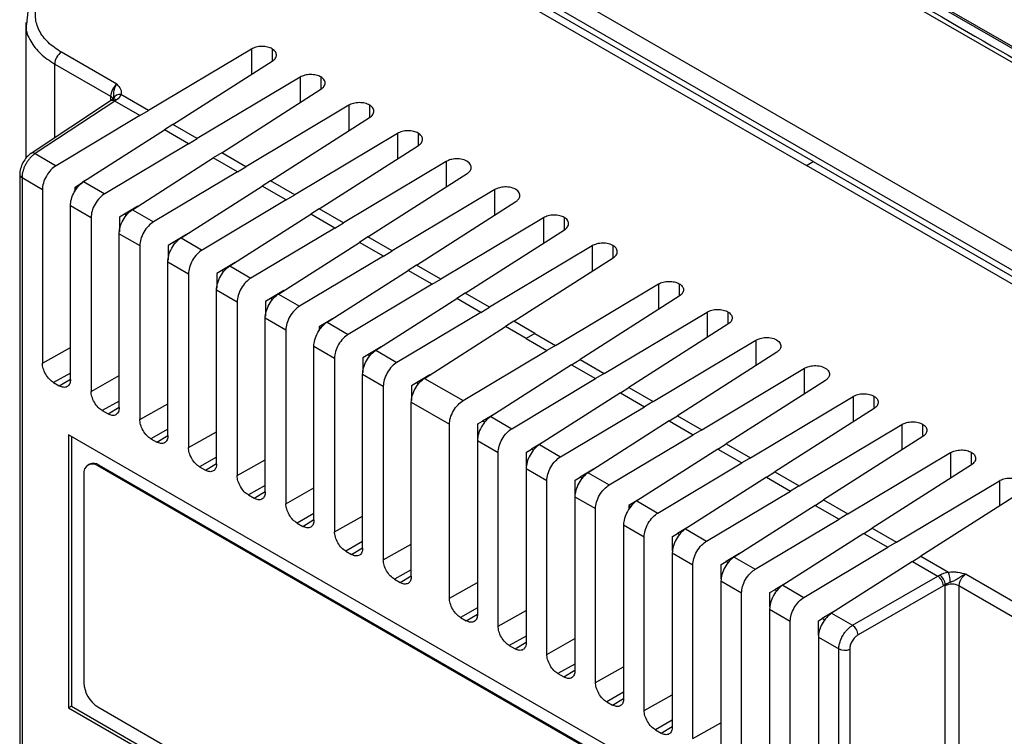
# Model space of a CAD drawing. Header units: millimetres. Extents: x 6 to 273, y 6 to 210.
# Tile 49 of 52: x 216 to 236, y 163 to 178. Entities that reach past the tile are written whole.
import ezdxf

# ---------------------------------------------------------------- set-up
doc = ezdxf.new("R2010")
doc.units = ezdxf.units.MM

msp = doc.modelspace()

# ---------------------------------------------------------------- linework, layer by layer
at = {"color": 7, "linetype": 'Continuous', "lineweight": 25}
for p, q in [((243.844, 172.44), (223.601, 184.126)), ((243.855, 172.475), (223.711, 184.103)), ((243.342, 172.445), (224.246, 183.469)), ((219.392, 181.762), (231.694, 174.66)), ((231.828, 174.742), (219.524, 181.845)), ((225.139, 179.122), (238.574, 171.366)), ((225.142, 178.732), (238.574, 170.978)), ((215.868, 177.796), (215.837, 177.535)), ((215.827, 177.567), (215.827, 174.807)), ((217.676, 176.315), (216.549, 176.966)), ((220.411, 177.028), (218.321, 175.78)), ((220.411, 177.028), (220.411, 176.512)), ((220.832, 177.034), (220.832, 176.781)), ((218.817, 175.494), (220.835, 176.783)), ((216.413, 176.724), (217.549, 176.068)), ((216.413, 175.227), (216.413, 176.724)), ((221.401, 176.457), (219.311, 175.209)), ((221.401, 176.457), (221.401, 175.941)), ((221.822, 176.463), (221.822, 176.209)), ((219.807, 174.922), (221.825, 176.212)), ((217.548, 175.977), (215.931, 174.908)), ((217.632, 175.971), (216.015, 174.903)), ((217.583, 176), (217.548, 175.977)), ((217.549, 176.068), (217.549, 175.977)), ((217.667, 175.995), (217.632, 175.971)), ((218.145, 175.675), (217.632, 175.971)), ((218.321, 175.78), (217.759, 176.104)), ((218.145, 175.675), (218.321, 175.78)), ((222.391, 175.885), (220.301, 174.637)), ((222.391, 175.885), (222.391, 175.369)), ((222.812, 175.891), (222.812, 175.638)), ((218.145, 175.675), (216.44, 174.657)), ((220.797, 174.351), (222.815, 175.64)), ((217.001, 174.334), (218.647, 175.385)), ((218.817, 175.494), (218.647, 175.385)), ((219.135, 175.104), (218.647, 175.385)), ((219.311, 175.209), (218.817, 175.494)), ((219.135, 175.104), (219.311, 175.209)), ((223.381, 175.314), (221.291, 174.066)), ((223.381, 175.314), (223.381, 174.798)), ((223.802, 175.32), (223.802, 175.066)), ((219.135, 175.104), (217.43, 174.086)), ((221.787, 173.779), (223.805, 175.069)), ((216.015, 174.903), (216.44, 174.657)), ((217.991, 173.762), (219.637, 174.814)), ((219.807, 174.922), (219.637, 174.814)), ((220.125, 174.532), (219.637, 174.814)), ((220.301, 174.637), (219.807, 174.922)), ((224.371, 174.742), (222.281, 173.494)), ((224.371, 174.742), (224.371, 174.226)), ((231.694, 174.66), (231.828, 174.742)), ((231.828, 174.742), (244.131, 167.639)), ((220.125, 174.532), (220.301, 174.637)), ((243.997, 167.558), (231.694, 174.66)), ((215.701, 174.481), (215.701, 162.394)), ((215.748, 174.415), (216.163, 174.176)), ((215.748, 174.415), (215.748, 162.422)), ((216.82, 174.217), (217.02, 174.349)), ((217.02, 174.349), (216.972, 174.321)), ((217.11, 174.403), (217.02, 174.349)), ((220.125, 174.532), (218.42, 173.514)), ((220.797, 174.351), (220.627, 174.242)), ((221.291, 174.066), (220.797, 174.351)), ((222.777, 173.208), (224.795, 174.497)), ((216.163, 174.176), (216.163, 170.641)), ((216.82, 174.217), (216.82, 174.13)), ((216.861, 174.194), (216.82, 174.217)), ((216.972, 174.321), (216.972, 174.318)), ((217.001, 174.334), (217.43, 174.086)), ((218.981, 173.191), (220.627, 174.242)), ((221.115, 173.961), (220.627, 174.242)), ((225.361, 174.171), (223.271, 172.923)), ((225.361, 173.655), (225.361, 174.171)), ((221.115, 173.961), (219.41, 172.943)), ((221.115, 173.961), (221.291, 174.066)), ((216.733, 170.312), (216.733, 173.847)), ((216.733, 173.847), (217.153, 173.604)), ((218.1, 173.832), (217.828, 173.669)), ((217.991, 173.762), (218.42, 173.514)), ((221.787, 173.779), (221.617, 173.671)), ((222.281, 173.494), (221.787, 173.779)), ((223.767, 172.636), (225.785, 173.926)), ((217.153, 173.604), (217.153, 170.069)), ((217.828, 173.669), (217.728, 173.61)), ((217.728, 173.61), (217.728, 173.31)), ((217.869, 173.646), (217.828, 173.669)), ((219.971, 172.619), (221.617, 173.671)), ((222.105, 173.389), (221.617, 173.671)), ((226.351, 173.599), (224.261, 172.351)), ((226.351, 173.599), (226.351, 173.083)), ((226.771, 173.605), (226.771, 173.352)), ((222.105, 173.389), (220.4, 172.371)), ((222.105, 173.389), (222.281, 173.494)), ((224.757, 172.065), (226.775, 173.354)), ((217.723, 169.74), (217.723, 173.275)), ((217.723, 173.275), (218.143, 173.033)), ((219.09, 173.26), (218.818, 173.098)), ((218.981, 173.191), (219.41, 172.943)), ((222.777, 173.208), (222.607, 173.099)), ((223.271, 172.923), (222.777, 173.208)), ((218.143, 173.033), (218.143, 169.498)), ((218.818, 173.098), (218.718, 173.038)), ((218.718, 173.038), (218.718, 172.738)), ((218.859, 173.074), (218.818, 173.098)), ((220.961, 172.048), (222.607, 173.099)), ((223.095, 172.818), (222.607, 173.099)), ((227.341, 173.028), (225.251, 171.78)), ((227.341, 173.028), (227.341, 172.512)), ((227.761, 173.034), (227.761, 172.78)), ((223.095, 172.818), (221.39, 171.8)), ((223.095, 172.818), (223.271, 172.923)), ((225.747, 171.493), (227.765, 172.783)), ((218.713, 169.169), (218.713, 172.704)), ((218.713, 172.704), (219.132, 172.461)), ((220.08, 172.689), (219.808, 172.526)), ((219.971, 172.619), (220.4, 172.371)), ((223.767, 172.636), (223.597, 172.528)), ((224.261, 172.351), (223.767, 172.636)), ((219.132, 172.461), (219.132, 168.926)), ((219.808, 172.526), (219.708, 172.467)), ((219.708, 172.467), (219.708, 172.167)), ((219.849, 172.503), (219.808, 172.526)), ((221.951, 171.476), (223.597, 172.528)), ((224.085, 172.246), (223.597, 172.528)), ((224.085, 172.246), (224.261, 172.351)), ((219.702, 168.597), (219.702, 172.132)), ((219.702, 172.132), (220.122, 171.89)), ((224.085, 172.246), (222.38, 171.228)), ((226.595, 171.003), (228.685, 172.252)), ((228.685, 172.252), (228.685, 171.736)), ((229.106, 172.258), (229.106, 172.027)), ((220.798, 171.955), (220.698, 171.895)), ((221.07, 172.117), (220.798, 171.955)), ((220.839, 171.931), (220.798, 171.955)), ((220.961, 172.048), (221.39, 171.8)), ((222.941, 170.905), (224.587, 171.956)), ((224.757, 172.065), (224.587, 171.956)), ((225.075, 171.675), (224.587, 171.956)), ((225.251, 171.78), (224.757, 172.065)), ((229.109, 172.007), (227.091, 170.717)), ((220.122, 171.89), (220.122, 168.355)), ((220.698, 171.895), (220.698, 171.595)), ((225.075, 171.675), (225.251, 171.78)), ((220.692, 168.026), (220.692, 171.561)), ((220.692, 171.561), (221.112, 171.318)), ((222.06, 171.546), (221.788, 171.384)), ((225.075, 171.675), (223.37, 170.657)), ((227.585, 170.432), (229.675, 171.68)), ((229.675, 171.68), (229.675, 171.164)), ((230.096, 171.686), (230.096, 171.455)), ((221.788, 171.384), (221.787, 171.306)), ((221.829, 171.36), (221.788, 171.384)), ((221.951, 171.476), (222.38, 171.228)), ((223.93, 170.333), (225.577, 171.385)), ((225.747, 171.493), (225.577, 171.385)), ((225.998, 171.142), (225.577, 171.385)), ((226.171, 171.248), (225.747, 171.493)), ((230.099, 171.435), (228.081, 170.146)), ((230.096, 171.44), (230.096, 171.433)), ((221.112, 171.318), (221.112, 167.783)), ((226.171, 171.248), (225.998, 171.142)), ((225.998, 171.142), (226.419, 170.899)), ((226.171, 171.248), (226.595, 171.003)), ((216.163, 170.641), (216.733, 170.961)), ((221.682, 167.454), (221.682, 170.989)), ((221.682, 170.989), (222.102, 170.747)), ((223.05, 170.974), (222.778, 170.812)), ((226.595, 171.003), (226.419, 170.899)), ((228.575, 169.861), (230.665, 171.109)), ((230.665, 171.109), (230.665, 170.593)), ((222.102, 170.747), (222.102, 167.212)), ((222.778, 170.812), (222.678, 170.752)), ((222.678, 170.752), (222.678, 170.452)), ((222.819, 170.788), (222.778, 170.812)), ((222.941, 170.905), (223.37, 170.657)), ((224.714, 169.881), (226.419, 170.899)), ((231.089, 170.864), (229.071, 169.574)), ((226.921, 170.609), (225.275, 169.557)), ((226.921, 170.609), (227.091, 170.717)), ((226.921, 170.609), (227.409, 170.327)), ((227.091, 170.717), (227.585, 170.432)), ((229.565, 169.289), (231.655, 170.537)), ((231.655, 170.021), (231.655, 170.537)), ((216.733, 170.442), (216.389, 170.249)), ((217.153, 170.069), (217.723, 170.39)), ((222.672, 166.883), (222.672, 170.418)), ((222.672, 170.418), (223.092, 170.175)), ((224.04, 170.403), (223.768, 170.241)), ((223.93, 170.333), (224.714, 169.881)), ((227.585, 170.432), (227.409, 170.327)), ((216.389, 170.249), (216.506, 170.181)), ((216.506, 170.181), (216.733, 170.317)), ((223.092, 170.175), (223.092, 166.64)), ((223.768, 170.241), (223.668, 170.181)), ((223.668, 170.181), (223.668, 169.881)), ((223.809, 170.217), (223.768, 170.241)), ((225.704, 169.309), (227.409, 170.327)), ((227.911, 170.037), (228.081, 170.146)), ((228.081, 170.146), (228.575, 169.861)), ((232.079, 170.292), (230.061, 169.003)), ((227.911, 170.037), (226.265, 168.986)), ((227.911, 170.037), (228.399, 169.756)), ((230.555, 168.718), (232.645, 169.966)), ((232.645, 169.966), (232.645, 169.45)), ((233.066, 169.972), (233.066, 169.741)), ((217.723, 169.871), (217.379, 169.677)), ((217.496, 169.609), (217.723, 169.746)), ((218.143, 169.498), (218.713, 169.818)), ((223.662, 166.311), (223.662, 169.846)), ((223.662, 169.846), (224.437, 169.399)), ((226.694, 168.738), (228.399, 169.756)), ((228.575, 169.861), (228.399, 169.756)), ((217.379, 169.677), (217.496, 169.609)), ((225.384, 169.627), (225.112, 169.464)), ((225.275, 169.557), (225.704, 169.309)), ((228.901, 169.466), (229.071, 169.574)), ((229.071, 169.574), (229.565, 169.289)), ((233.069, 169.721), (231.051, 168.431)), ((233.066, 169.725), (233.066, 169.718)), ((224.437, 165.864), (224.437, 169.399)), ((225.012, 169.405), (225.112, 169.464)), ((225.012, 169.114), (225.012, 169.405)), ((225.153, 169.441), (225.112, 169.464)), ((228.901, 169.466), (227.255, 168.414)), ((228.901, 169.466), (229.389, 169.184)), ((231.545, 168.146), (233.635, 169.394)), ((233.635, 169.394), (233.635, 168.878)), ((234.056, 169.4), (234.056, 169.169)), ((231.403, 160.697), (216.696, 169.188)), ((216.696, 169.188), (216.696, 163.635)), ((216.753, 169.155), (216.753, 163.668)), ((218.713, 169.299), (218.369, 169.106)), ((218.486, 169.038), (218.713, 169.174)), ((219.132, 168.926), (219.702, 169.247)), ((227.684, 168.166), (229.389, 169.184)), ((229.565, 169.289), (229.389, 169.184)), ((234.059, 169.149), (232.041, 167.86)), ((234.056, 169.154), (234.056, 169.147)), ((218.369, 169.106), (218.486, 169.038)), ((225.007, 169.07), (225.007, 165.535)), ((225.007, 169.07), (225.427, 168.828)), ((226.374, 169.055), (226.102, 168.893)), ((226.265, 168.986), (226.694, 168.738)), ((229.891, 168.894), (230.061, 169.003)), ((230.061, 169.003), (230.555, 168.718)), ((225.427, 165.293), (225.427, 168.828)), ((226.002, 168.833), (226.102, 168.893)), ((226.002, 168.542), (226.002, 168.833)), ((226.143, 168.87), (226.102, 168.893)), ((229.891, 168.894), (228.245, 167.843)), ((229.891, 168.894), (230.379, 168.613)), ((232.535, 167.575), (234.625, 168.823)), ((234.625, 168.823), (234.625, 168.307)), ((235.045, 168.829), (235.045, 168.598)), ((217.117, 168.588), (217.089, 168.572)), ((217.317, 168.568), (217.289, 168.552)), ((230.866, 160.714), (217.289, 168.552)), ((217.317, 168.568), (230.894, 160.731)), ((219.702, 168.728), (219.359, 168.534)), ((219.359, 168.534), (219.476, 168.466)), ((219.476, 168.466), (219.702, 168.603)), ((220.122, 168.355), (220.692, 168.675)), ((228.674, 167.595), (230.379, 168.613)), ((230.555, 168.718), (230.379, 168.613)), ((235.049, 168.578), (233.031, 167.288)), ((235.045, 168.582), (235.045, 168.575)), ((217.006, 168.388), (217.006, 164.142)), ((225.997, 168.499), (225.997, 164.964)), ((225.997, 168.499), (226.417, 168.256)), ((227.364, 168.484), (227.092, 168.321)), ((227.255, 168.414), (227.684, 168.166)), ((230.881, 168.323), (231.051, 168.431)), ((231.051, 168.431), (231.545, 168.146)), ((220.692, 168.156), (220.349, 167.963)), ((226.417, 164.721), (226.417, 168.256)), ((226.992, 168.262), (227.092, 168.321)), ((226.992, 167.971), (226.992, 168.262)), ((227.132, 168.298), (227.092, 168.321)), ((230.881, 168.323), (229.235, 167.271)), ((230.881, 168.323), (231.369, 168.041)), ((231.545, 168.146), (231.369, 168.041)), ((233.525, 167.003), (235.615, 168.251)), ((235.615, 168.251), (235.615, 167.735)), ((220.349, 167.963), (220.466, 167.895)), ((220.466, 167.895), (220.692, 168.031)), ((221.112, 167.783), (221.682, 168.104)), ((229.664, 167.023), (231.369, 168.041)), ((236.039, 168.006), (234.021, 166.717)), ((226.987, 167.927), (226.987, 164.392)), ((226.987, 167.927), (227.407, 167.685)), ((228.082, 167.75), (228.081, 167.664)), ((228.354, 167.912), (228.082, 167.75)), ((228.122, 167.727), (228.082, 167.75)), ((228.245, 167.843), (228.674, 167.595)), ((231.871, 167.751), (230.225, 166.7)), ((231.871, 167.751), (232.041, 167.86)), ((231.871, 167.751), (232.359, 167.47)), ((232.041, 167.86), (232.535, 167.575)), ((221.682, 167.585), (221.339, 167.391)), ((222.102, 167.212), (222.672, 167.532)), ((227.407, 164.15), (227.407, 167.685)), ((232.535, 167.575), (232.359, 167.47)), ((221.339, 167.391), (221.456, 167.324)), ((221.456, 167.324), (221.682, 167.46)), ((227.977, 167.356), (227.977, 163.821)), ((227.977, 167.356), (228.397, 167.113)), ((229.344, 167.341), (229.072, 167.178)), ((230.654, 166.452), (232.359, 167.47)), ((228.972, 167.119), (229.072, 167.178)), ((229.112, 167.155), (229.072, 167.178)), ((229.235, 167.271), (229.664, 167.023)), ((232.861, 167.18), (231.215, 166.128)), ((232.861, 167.18), (233.031, 167.288)), ((232.861, 167.18), (233.349, 166.898)), ((233.031, 167.288), (233.525, 167.003)), ((222.672, 167.013), (222.329, 166.82)), ((223.092, 166.64), (223.662, 166.961)), ((228.397, 163.578), (228.397, 167.113)), ((228.972, 166.828), (228.972, 167.119)), ((233.525, 167.003), (233.349, 166.898)), ((222.329, 166.82), (222.446, 166.752)), ((222.446, 166.752), (222.672, 166.888)), ((228.967, 166.784), (228.967, 163.249)), ((228.967, 166.784), (229.386, 166.542)), ((230.334, 166.769), (230.062, 166.607)), ((231.644, 165.88), (233.349, 166.898)), ((229.386, 163.007), (229.386, 166.542)), ((229.962, 166.547), (230.062, 166.607)), ((229.962, 166.256), (229.962, 166.547)), ((230.102, 166.584), (230.062, 166.607)), ((230.225, 166.7), (230.654, 166.452)), ((233.851, 166.608), (232.205, 165.557)), ((233.851, 166.608), (234.021, 166.717)), ((233.851, 166.608), (234.364, 166.312)), ((234.021, 166.717), (234.582, 166.392)), ((223.662, 166.442), (223.319, 166.248)), ((234.364, 166.312), (234.402, 166.334)), ((234.939, 166.35), (236.065, 165.699)), ((223.319, 166.248), (223.436, 166.181)), ((223.436, 166.181), (223.662, 166.317)), ((224.437, 165.864), (225.007, 166.185)), ((229.956, 166.213), (229.956, 162.678)), ((229.956, 166.213), (230.376, 165.97)), ((231.324, 166.198), (231.052, 166.035)), ((231.215, 166.128), (231.644, 165.88)), ((232.63, 165.311), (234.364, 166.312)), ((234.515, 166.138), (234.477, 166.116)), ((230.376, 162.435), (230.376, 165.97)), ((230.952, 165.976), (231.052, 166.035)), ((230.952, 165.685), (230.952, 165.976)), ((231.092, 166.012), (231.052, 166.035)), ((234.477, 166.116), (232.743, 165.115)), ((234.515, 139.092), (234.515, 166.116)), ((235.929, 165.457), (234.793, 166.113)), ((234.793, 166.113), (234.793, 138.525)), ((225.007, 165.665), (224.663, 165.472)), ((224.78, 165.404), (225.007, 165.541)), ((225.427, 165.293), (225.997, 165.613)), ((230.946, 165.641), (230.946, 162.106)), ((230.946, 165.641), (231.366, 165.399)), ((232.314, 165.626), (232.013, 165.447)), ((232.205, 165.557), (232.63, 165.311)), ((224.663, 165.472), (224.78, 165.404)), ((231.366, 161.864), (231.366, 165.399)), ((231.942, 165.404), (232.013, 165.447)), ((231.942, 165.114), (231.942, 165.404)), ((232.066, 165.416), (232.013, 165.447)), ((225.997, 165.094), (225.653, 164.901)), ((225.77, 164.833), (225.997, 164.969)), ((226.417, 164.721), (226.987, 165.042)), ((231.936, 165.07), (232.351, 164.83)), ((231.936, 165.07), (231.936, 161.535)), ((225.653, 164.901), (225.77, 164.833)), ((232.351, 153.454), (232.351, 164.83)), ((232.574, 164.828), (232.574, 137.324)), ((226.987, 164.522), (226.643, 164.329)), ((226.643, 164.329), (226.76, 164.261)), ((226.76, 164.261), (226.987, 164.398)), ((227.407, 164.15), (227.977, 164.47)), ((227.977, 163.951), (227.633, 163.758)), ((227.633, 163.758), (227.75, 163.69)), ((227.75, 163.69), (227.977, 163.826)), ((228.397, 163.578), (228.967, 163.899)), ((216.753, 163.668), (216.696, 163.635)), ((216.696, 163.635), (231.403, 155.145)), ((216.753, 163.668), (231.403, 155.211)), ((217.289, 163.653), (230.866, 155.815)), ((228.967, 163.38), (228.623, 163.186)), ((229.386, 163.007), (229.956, 163.327)), ((228.623, 163.186), (228.74, 163.118)), ((228.74, 163.118), (228.967, 163.255))]:
    msp.add_line(p, q, dxfattribs=at)
for centre, radius, start, end in [((216.721, 176.709), 0.309, 123.85, 177.3048), ((217.585, 175.904), 0.0815, 55.2601, 117.6804), ((217.495, 175.962), 0.119, 25.2593, 62.7895), ((217.621, 175.928), 0.0815, 55.2601, 117.6804), ((217.733, 175.975), 0.132, 78.6418, 157.4743), ((215.968, 174.836), 0.0814, 55.2566, 117.7171), ((215.78, 174.488), 0.0791, 185.1358, 246.1796), ((217.179, 168.416), 0.175, 50.7967, 189.214), ((217.2, 168.405), 0.201, 54.3824, 114.3071), ((234.254, 166.118), 0.262, 4.4698, 55.5302), ((233.707, 166.141), 0.911, 2.7988, 16.0584), ((234.216, 166.096), 0.262, 4.4698, 55.5302), ((234.651, 165.839), 0.309, 62.6993, 116.146), ((232.482, 165.095), 0.262, 4.4698, 55.5302), ((232.465, 165.05), 0.247, 242.6993, 296.146), ((217.62, 164.17), 0.615, 182.6055, 237.3945)]:
    msp.add_arc(centre, radius, start, end, dxfattribs=at)
for points, knots in [([(224.307, 183.533), (227.911, 181.453), (233.317, 178.332), (239.625, 174.691), (242.384, 173.098), (243.341, 172.545), (243.454, 172.48), (243.518, 172.453), (243.73, 172.393), (243.895, 172.38), (244.088, 172.402), (244.127, 172.408), (244.2, 172.424), (244.235, 172.433), (244.302, 172.455), (244.333, 172.467), (244.395, 172.492), (244.552, 172.555), (244.708, 172.618), (245.33, 172.87), (245.824, 173.076), (247.294, 173.701), (248.256, 174.13), (250.146, 175.014), (251.075, 175.469), (253.805, 176.867), (255.546, 177.843), (258.873, 179.879), (260.459, 180.94), (262.718, 182.597), (263.449, 183.159), (264.334, 183.874), (264.51, 184.017), (264.728, 184.197), (264.793, 184.251), (264.858, 184.306), (264.901, 184.342), (264.923, 184.36), (264.979, 184.417), (265.005, 184.458), (265.035, 184.544), (265.038, 184.587), (265.022, 184.674), (265.003, 184.716), (264.941, 184.796), (264.9, 184.833), (264.824, 184.881), (264.796, 184.896), (264.743, 184.927), (264.663, 184.973), (264.369, 185.143), (264.101, 185.297), (263.887, 185.421)], [0, 0, 0, 0, 0.25, 0.375, 0.4375, 0.441406, 0.441406, 0.445312, 0.445312, 0.453125, 0.453125, 0.455078, 0.455078, 0.457031, 0.457031, 0.458984, 0.458984, 0.460937, 0.46875, 0.46875, 0.5, 0.5, 0.5625, 0.5625, 0.625, 0.625, 0.75, 0.75, 0.875, 0.875, 0.9375, 0.9375, 0.953125, 0.953125, 0.957031, 0.958984, 0.958984, 0.960938, 0.960938, 0.964844, 0.964844, 0.96875, 0.96875, 0.972656, 0.972656, 0.976563, 0.976563, 0.978516, 0.978516, 0.980469, 0.984375, 1, 1, 1, 1]), ([(216.549, 176.966), (216.449, 177.024), (216.357, 177.091), (216.203, 177.241), (216.141, 177.323), (216.054, 177.494), (216.03, 177.583), (216.017, 177.761), (216.03, 177.849), (216.059, 177.933)], [0, 0, 0, 0, 0.25, 0.25, 0.5, 0.5, 0.75, 0.75, 1, 1, 1, 1]), ([(215.837, 177.535), (215.834, 177.518), (215.817, 177.4), (215.911, 177.19), (216.102, 176.929), (216.311, 176.791), (216.413, 176.724)], [0, 0, 0, 0, 0.057661, 0.38621, 0.700321, 1, 1, 1, 1]), ([(220.832, 177.034), (220.807, 177.049), (220.776, 177.061), (220.704, 177.079), (220.663, 177.083), (220.581, 177.082), (220.54, 177.076), (220.468, 177.057), (220.436, 177.043), (220.411, 177.028)], [0, 0, 0, 0, 0.25, 0.25, 0.5, 0.5, 0.75, 0.75, 1, 1, 1, 1]), ([(220.835, 176.783), (220.86, 176.799), (220.881, 176.818), (220.912, 176.862), (220.92, 176.887), (220.919, 176.935), (220.91, 176.96), (220.879, 177.002), (220.856, 177.02), (220.832, 177.034)], [0, 0, 0, 0, 0.25, 0.25, 0.5, 0.5, 0.75, 0.75, 1, 1, 1, 1]), ([(221.822, 176.463), (221.797, 176.477), (221.766, 176.49), (221.694, 176.507), (221.653, 176.512), (221.571, 176.511), (221.53, 176.505), (221.458, 176.485), (221.426, 176.472), (221.401, 176.457)], [0, 0, 0, 0, 0.25, 0.25, 0.5, 0.5, 0.75, 0.75, 1, 1, 1, 1]), ([(221.825, 176.212), (221.85, 176.227), (221.871, 176.247), (221.902, 176.29), (221.91, 176.315), (221.909, 176.364), (221.9, 176.388), (221.869, 176.43), (221.846, 176.449), (221.822, 176.463)], [0, 0, 0, 0, 0.25, 0.25, 0.5, 0.5, 0.75, 0.75, 1, 1, 1, 1]), ([(217.676, 176.315), (217.642, 176.292), (217.609, 176.252), (217.563, 176.16), (217.549, 176.11), (217.549, 176.068)], [0, 0, 0, 0, 0.5, 0.5, 1, 1, 1, 1]), ([(217.612, 176.042), (217.612, 176.046), (217.616, 176.068), (217.611, 176.125), (217.621, 176.2), (217.646, 176.27), (217.666, 176.3), (217.676, 176.315)], [0, 0, 0, 0, 0.0368891, 0.2526539, 0.5587462, 0.7662218, 1, 1, 1, 1]), ([(217.676, 176.315), (217.706, 176.283), (217.735, 176.25), (217.759, 176.197), (217.765, 176.179), (217.767, 176.142), (217.765, 176.123), (217.759, 176.104)], [0, 0, 0, 0, 0.5, 0.5, 0.75, 0.75, 1, 1, 1, 1]), ([(217.615, 176.035), (217.613, 176.029), (217.609, 176.019), (217.591, 176.006), (217.583, 176)], [0, 0, 0, 0, 0.527694, 1, 1, 1, 1]), ([(222.812, 175.891), (222.787, 175.906), (222.756, 175.918), (222.684, 175.936), (222.643, 175.94), (222.561, 175.939), (222.52, 175.933), (222.448, 175.914), (222.416, 175.9), (222.391, 175.885)], [0, 0, 0, 0, 0.25, 0.25, 0.5, 0.5, 0.75, 0.75, 1, 1, 1, 1]), ([(222.815, 175.64), (222.84, 175.656), (222.861, 175.675), (222.891, 175.719), (222.9, 175.744), (222.899, 175.792), (222.89, 175.817), (222.859, 175.859), (222.836, 175.877), (222.812, 175.891)], [0, 0, 0, 0, 0.25, 0.25, 0.5, 0.5, 0.75, 0.75, 1, 1, 1, 1]), ([(223.802, 175.32), (223.777, 175.334), (223.746, 175.347), (223.674, 175.364), (223.633, 175.369), (223.551, 175.368), (223.51, 175.362), (223.438, 175.342), (223.406, 175.329), (223.381, 175.314)], [0, 0, 0, 0, 0.25, 0.25, 0.5, 0.5, 0.75, 0.75, 1, 1, 1, 1]), ([(223.805, 175.069), (223.83, 175.084), (223.851, 175.104), (223.881, 175.147), (223.89, 175.172), (223.889, 175.221), (223.88, 175.245), (223.849, 175.287), (223.826, 175.306), (223.802, 175.32)], [0, 0, 0, 0, 0.25, 0.25, 0.5, 0.5, 0.75, 0.75, 1, 1, 1, 1]), ([(215.93, 174.908), (215.9, 174.884), (215.839, 174.835), (215.764, 174.722), (215.711, 174.597), (215.704, 174.52), (215.701, 174.481)], [0, 0, 0, 0, 0.250228, 0.500001, 0.749791, 1, 1, 1, 1]), ([(216.015, 174.903), (216.006, 174.896), (215.987, 174.884), (215.96, 174.862), (215.935, 174.838), (215.91, 174.812), (215.888, 174.785), (215.867, 174.756), (215.847, 174.728), (215.83, 174.698), (215.814, 174.669), (215.8, 174.64), (215.788, 174.611), (215.778, 174.583), (215.769, 174.556), (215.762, 174.53), (215.756, 174.504), (215.752, 174.48), (215.75, 174.457), (215.748, 174.436), (215.748, 174.422), (215.748, 174.415)], [0, 0, 0, 0, 0.0654694, 0.1295125, 0.1921292, 0.2533197, 0.3130837, 0.3714213, 0.4283325, 0.4838171, 0.5378753, 0.5905069, 0.6417121, 0.6914907, 0.7398428, 0.7867684, 0.8322675, 0.8763402, 0.9189865, 0.9602064, 1, 1, 1, 1]), ([(224.795, 174.497), (224.813, 174.508), (224.83, 174.522), (224.86, 174.556), (224.872, 174.577), (224.882, 174.624), (224.879, 174.651), (224.852, 174.703), (224.826, 174.728), (224.757, 174.768), (224.713, 174.783), (224.625, 174.798), (224.58, 174.798), (224.502, 174.791), (224.468, 174.783), (224.411, 174.764), (224.389, 174.753), (224.371, 174.742)], [0, 0, 0, 0, 0.125, 0.125, 0.25, 0.25, 0.375, 0.375, 0.5, 0.5, 0.625, 0.625, 0.75, 0.75, 0.875, 0.875, 1, 1, 1, 1]), ([(216.44, 174.657), (216.407, 174.637), (216.371, 174.609), (216.303, 174.538), (216.27, 174.494), (216.216, 174.401), (216.195, 174.351), (216.169, 174.258), (216.163, 174.214), (216.163, 174.176)], [0, 0, 0, 0, 0.25, 0.25, 0.5, 0.5, 0.75, 0.75, 1, 1, 1, 1]), ([(216.733, 173.847), (216.733, 173.885), (216.738, 173.929), (216.764, 174.023), (216.785, 174.073), (216.837, 174.167), (216.868, 174.211), (216.934, 174.284), (216.969, 174.313), (217.001, 174.334)], [0, 0, 0, 0, 0.25, 0.25, 0.5, 0.5, 0.75, 0.75, 1, 1, 1, 1]), ([(225.785, 173.926), (225.802, 173.937), (225.82, 173.951), (225.85, 173.985), (225.862, 174.005), (225.872, 174.053), (225.869, 174.079), (225.842, 174.131), (225.816, 174.157), (225.747, 174.197), (225.703, 174.211), (225.615, 174.226), (225.57, 174.227), (225.492, 174.219), (225.458, 174.211), (225.401, 174.192), (225.379, 174.181), (225.361, 174.171)], [0, 0, 0, 0, 0.125, 0.125, 0.25, 0.25, 0.375, 0.375, 0.5, 0.5, 0.625, 0.625, 0.75, 0.75, 0.875, 0.875, 1, 1, 1, 1]), ([(217.43, 174.086), (217.397, 174.066), (217.361, 174.038), (217.293, 173.966), (217.26, 173.923), (217.206, 173.83), (217.185, 173.78), (217.159, 173.686), (217.153, 173.642), (217.153, 173.604)], [0, 0, 0, 0, 0.25, 0.25, 0.5, 0.5, 0.75, 0.75, 1, 1, 1, 1]), ([(217.723, 173.275), (217.723, 173.313), (217.728, 173.357), (217.754, 173.452), (217.775, 173.502), (217.827, 173.596), (217.858, 173.64), (217.924, 173.713), (217.959, 173.742), (217.991, 173.762)], [0, 0, 0, 0, 0.25, 0.25, 0.5, 0.5, 0.75, 0.75, 1, 1, 1, 1]), ([(226.771, 173.605), (226.747, 173.62), (226.715, 173.632), (226.643, 173.65), (226.603, 173.654), (226.521, 173.653), (226.48, 173.647), (226.408, 173.628), (226.376, 173.614), (226.351, 173.599)], [0, 0, 0, 0, 0.25, 0.25, 0.5, 0.5, 0.75, 0.75, 1, 1, 1, 1]), ([(226.775, 173.354), (226.799, 173.37), (226.821, 173.389), (226.851, 173.433), (226.86, 173.458), (226.859, 173.506), (226.85, 173.531), (226.818, 173.573), (226.796, 173.591), (226.771, 173.605)], [0, 0, 0, 0, 0.25, 0.25, 0.5, 0.5, 0.75, 0.75, 1, 1, 1, 1]), ([(218.42, 173.514), (218.387, 173.494), (218.351, 173.466), (218.283, 173.395), (218.25, 173.351), (218.196, 173.258), (218.175, 173.208), (218.149, 173.115), (218.143, 173.071), (218.143, 173.033)], [0, 0, 0, 0, 0.25, 0.25, 0.5, 0.5, 0.75, 0.75, 1, 1, 1, 1]), ([(218.713, 172.704), (218.713, 172.742), (218.718, 172.786), (218.744, 172.88), (218.765, 172.93), (218.817, 173.025), (218.848, 173.069), (218.914, 173.141), (218.949, 173.17), (218.981, 173.191)], [0, 0, 0, 0, 0.25, 0.25, 0.5, 0.5, 0.75, 0.75, 1, 1, 1, 1]), ([(219.41, 172.943), (219.377, 172.923), (219.341, 172.895), (219.273, 172.823), (219.24, 172.78), (219.186, 172.687), (219.165, 172.637), (219.138, 172.543), (219.132, 172.499), (219.132, 172.461)], [0, 0, 0, 0, 0.25, 0.25, 0.5, 0.5, 0.75, 0.75, 1, 1, 1, 1]), ([(227.761, 173.034), (227.737, 173.048), (227.705, 173.061), (227.633, 173.078), (227.593, 173.083), (227.511, 173.082), (227.47, 173.076), (227.398, 173.056), (227.366, 173.043), (227.341, 173.028)], [0, 0, 0, 0, 0.25, 0.25, 0.5, 0.5, 0.75, 0.75, 1, 1, 1, 1]), ([(227.765, 172.783), (227.789, 172.798), (227.811, 172.818), (227.841, 172.862), (227.85, 172.886), (227.849, 172.935), (227.84, 172.959), (227.808, 173.001), (227.786, 173.02), (227.761, 173.034)], [0, 0, 0, 0, 0.25, 0.25, 0.5, 0.5, 0.75, 0.75, 1, 1, 1, 1]), ([(219.702, 172.132), (219.702, 172.17), (219.708, 172.214), (219.734, 172.309), (219.754, 172.359), (219.806, 172.453), (219.838, 172.497), (219.904, 172.57), (219.939, 172.599), (219.971, 172.619)], [0, 0, 0, 0, 0.25, 0.25, 0.5, 0.5, 0.75, 0.75, 1, 1, 1, 1]), ([(220.4, 172.371), (220.367, 172.351), (220.331, 172.323), (220.263, 172.252), (220.23, 172.208), (220.176, 172.115), (220.155, 172.065), (220.128, 171.972), (220.122, 171.928), (220.122, 171.89)], [0, 0, 0, 0, 0.25, 0.25, 0.5, 0.5, 0.75, 0.75, 1, 1, 1, 1]), ([(228.685, 172.252), (228.71, 172.267), (228.742, 172.28), (228.815, 172.3), (228.855, 172.305), (228.937, 172.307), (228.978, 172.302), (229.05, 172.285), (229.081, 172.272), (229.106, 172.258)], [0, 0, 0, 0, 0.25, 0.25, 0.5, 0.5, 0.75, 0.75, 1, 1, 1, 1]), ([(229.106, 172.258), (229.131, 172.244), (229.153, 172.225), (229.184, 172.183), (229.193, 172.159), (229.194, 172.11), (229.186, 172.085), (229.155, 172.041), (229.134, 172.022), (229.109, 172.007)], [0, 0, 0, 0, 0.25, 0.25, 0.5, 0.5, 0.75, 0.75, 1, 1, 1, 1]), ([(220.692, 171.561), (220.692, 171.599), (220.698, 171.643), (220.724, 171.737), (220.744, 171.787), (220.796, 171.882), (220.828, 171.926), (220.894, 171.998), (220.928, 172.027), (220.961, 172.048)], [0, 0, 0, 0, 0.25, 0.25, 0.5, 0.5, 0.75, 0.75, 1, 1, 1, 1]), ([(221.39, 171.8), (221.357, 171.78), (221.321, 171.752), (221.253, 171.68), (221.22, 171.637), (221.166, 171.544), (221.145, 171.494), (221.118, 171.4), (221.112, 171.356), (221.112, 171.318)], [0, 0, 0, 0, 0.25, 0.25, 0.5, 0.5, 0.75, 0.75, 1, 1, 1, 1]), ([(229.675, 171.68), (229.7, 171.695), (229.732, 171.709), (229.804, 171.728), (229.845, 171.734), (229.927, 171.735), (229.968, 171.731), (230.04, 171.713), (230.071, 171.701), (230.096, 171.686)], [0, 0, 0, 0, 0.25, 0.25, 0.5, 0.5, 0.75, 0.75, 1, 1, 1, 1]), ([(230.096, 171.686), (230.121, 171.672), (230.143, 171.654), (230.174, 171.612), (230.183, 171.587), (230.184, 171.539), (230.176, 171.514), (230.145, 171.47), (230.124, 171.451), (230.099, 171.435)], [0, 0, 0, 0, 0.25, 0.25, 0.5, 0.5, 0.75, 0.75, 1, 1, 1, 1]), ([(221.682, 170.989), (221.682, 171.027), (221.688, 171.071), (221.714, 171.166), (221.734, 171.216), (221.786, 171.31), (221.818, 171.354), (221.884, 171.427), (221.918, 171.456), (221.951, 171.476)], [0, 0, 0, 0, 0.25, 0.25, 0.5, 0.5, 0.75, 0.75, 1, 1, 1, 1]), ([(222.38, 171.228), (222.347, 171.208), (222.311, 171.18), (222.243, 171.109), (222.21, 171.065), (222.156, 170.972), (222.135, 170.923), (222.108, 170.829), (222.102, 170.785), (222.102, 170.747)], [0, 0, 0, 0, 0.25, 0.25, 0.5, 0.5, 0.75, 0.75, 1, 1, 1, 1]), ([(230.665, 171.109), (230.683, 171.119), (230.706, 171.13), (230.762, 171.149), (230.796, 171.157), (230.875, 171.165), (230.919, 171.164), (231.007, 171.149), (231.051, 171.135), (231.12, 171.095), (231.146, 171.069), (231.174, 171.017), (231.176, 170.991), (231.166, 170.943), (231.154, 170.923), (231.124, 170.889), (231.107, 170.875), (231.089, 170.864)], [0, 0, 0, 0, 0.125, 0.125, 0.25, 0.25, 0.375, 0.375, 0.5, 0.5, 0.625, 0.625, 0.75, 0.75, 0.875, 0.875, 1, 1, 1, 1]), ([(222.672, 170.418), (222.672, 170.456), (222.678, 170.5), (222.704, 170.594), (222.724, 170.644), (222.776, 170.739), (222.808, 170.783), (222.874, 170.855), (222.908, 170.884), (222.941, 170.905)], [0, 0, 0, 0, 0.25, 0.25, 0.5, 0.5, 0.75, 0.75, 1, 1, 1, 1]), ([(216.389, 170.249), (216.362, 170.264), (216.333, 170.286), (216.278, 170.344), (216.251, 170.379), (216.207, 170.456), (216.19, 170.497), (216.168, 170.574), (216.163, 170.61), (216.163, 170.641)], [0, 0, 0, 0, 0.25, 0.25, 0.5, 0.5, 0.75, 0.75, 1, 1, 1, 1]), ([(223.37, 170.657), (223.337, 170.637), (223.301, 170.609), (223.233, 170.537), (223.2, 170.494), (223.146, 170.401), (223.125, 170.351), (223.098, 170.257), (223.092, 170.213), (223.092, 170.175)], [0, 0, 0, 0, 0.25, 0.25, 0.5, 0.5, 0.75, 0.75, 1, 1, 1, 1]), ([(231.655, 170.537), (231.673, 170.548), (231.695, 170.559), (231.752, 170.578), (231.786, 170.586), (231.864, 170.593), (231.909, 170.593), (231.997, 170.578), (232.041, 170.563), (232.11, 170.523), (232.136, 170.498), (232.164, 170.446), (232.166, 170.419), (232.156, 170.372), (232.144, 170.351), (232.114, 170.317), (232.097, 170.303), (232.079, 170.292)], [0, 0, 0, 0, 0.125, 0.125, 0.25, 0.25, 0.375, 0.375, 0.5, 0.5, 0.625, 0.625, 0.75, 0.75, 0.875, 0.875, 1, 1, 1, 1]), ([(223.662, 169.846), (223.662, 169.884), (223.668, 169.928), (223.694, 170.023), (223.714, 170.073), (223.766, 170.167), (223.798, 170.211), (223.864, 170.284), (223.898, 170.313), (223.93, 170.333)], [0, 0, 0, 0, 0.25, 0.25, 0.5, 0.5, 0.75, 0.75, 1, 1, 1, 1]), ([(216.733, 170.312), (216.733, 170.281), (216.728, 170.25), (216.706, 170.199), (216.688, 170.178), (216.644, 170.152), (216.617, 170.148), (216.562, 170.155), (216.533, 170.166), (216.506, 170.181)], [0, 0, 0, 0, 0.25, 0.25, 0.5, 0.5, 0.75, 0.75, 1, 1, 1, 1]), ([(217.379, 169.677), (217.352, 169.693), (217.323, 169.715), (217.268, 169.772), (217.241, 169.808), (217.197, 169.884), (217.18, 169.925), (217.157, 170.002), (217.153, 170.038), (217.153, 170.069)], [0, 0, 0, 0, 0.25, 0.25, 0.5, 0.5, 0.75, 0.75, 1, 1, 1, 1]), ([(232.645, 169.966), (232.67, 169.981), (232.702, 169.994), (232.774, 170.014), (232.815, 170.02), (232.897, 170.021), (232.938, 170.016), (233.01, 169.999), (233.041, 169.986), (233.066, 169.972)], [0, 0, 0, 0, 0.25, 0.25, 0.5, 0.5, 0.75, 0.75, 1, 1, 1, 1]), ([(233.066, 169.972), (233.09, 169.958), (233.113, 169.939), (233.144, 169.897), (233.153, 169.873), (233.154, 169.824), (233.145, 169.799), (233.115, 169.756), (233.094, 169.736), (233.069, 169.721)], [0, 0, 0, 0, 0.25, 0.25, 0.5, 0.5, 0.75, 0.75, 1, 1, 1, 1]), ([(217.723, 169.74), (217.723, 169.709), (217.718, 169.679), (217.696, 169.627), (217.678, 169.606), (217.634, 169.581), (217.607, 169.576), (217.552, 169.583), (217.523, 169.594), (217.496, 169.609)], [0, 0, 0, 0, 0.25, 0.25, 0.5, 0.5, 0.75, 0.75, 1, 1, 1, 1]), ([(224.437, 169.399), (224.437, 169.437), (224.443, 169.481), (224.47, 169.575), (224.491, 169.625), (224.544, 169.718), (224.577, 169.761), (224.646, 169.833), (224.681, 169.861), (224.714, 169.881)], [0, 0, 0, 0, 0.25, 0.25, 0.5, 0.5, 0.75, 0.75, 1, 1, 1, 1]), ([(225.275, 169.557), (225.243, 169.536), (225.208, 169.508), (225.142, 169.435), (225.111, 169.391), (225.059, 169.297), (225.038, 169.247), (225.012, 169.152), (225.007, 169.108), (225.007, 169.07)], [0, 0, 0, 0, 0.25, 0.25, 0.5, 0.5, 0.75, 0.75, 1, 1, 1, 1]), ([(218.369, 169.106), (218.342, 169.121), (218.313, 169.143), (218.258, 169.201), (218.231, 169.236), (218.187, 169.313), (218.169, 169.354), (218.147, 169.431), (218.143, 169.467), (218.143, 169.498)], [0, 0, 0, 0, 0.25, 0.25, 0.5, 0.5, 0.75, 0.75, 1, 1, 1, 1]), ([(233.635, 169.394), (233.66, 169.409), (233.692, 169.423), (233.764, 169.442), (233.805, 169.448), (233.887, 169.449), (233.928, 169.445), (234, 169.427), (234.031, 169.415), (234.056, 169.4)], [0, 0, 0, 0, 0.25, 0.25, 0.5, 0.5, 0.75, 0.75, 1, 1, 1, 1]), ([(234.056, 169.4), (234.08, 169.386), (234.103, 169.368), (234.134, 169.326), (234.143, 169.301), (234.144, 169.253), (234.135, 169.228), (234.105, 169.184), (234.084, 169.165), (234.059, 169.149)], [0, 0, 0, 0, 0.25, 0.25, 0.5, 0.5, 0.75, 0.75, 1, 1, 1, 1]), ([(218.713, 169.169), (218.713, 169.138), (218.708, 169.107), (218.686, 169.056), (218.668, 169.035), (218.624, 169.009), (218.597, 169.005), (218.542, 169.012), (218.513, 169.023), (218.486, 169.038)], [0, 0, 0, 0, 0.25, 0.25, 0.5, 0.5, 0.75, 0.75, 1, 1, 1, 1]), ([(225.427, 168.828), (225.427, 168.866), (225.433, 168.91), (225.46, 169.003), (225.481, 169.053), (225.534, 169.146), (225.567, 169.19), (225.636, 169.261), (225.671, 169.289), (225.704, 169.309)], [0, 0, 0, 0, 0.25, 0.25, 0.5, 0.5, 0.75, 0.75, 1, 1, 1, 1]), ([(226.265, 168.986), (226.233, 168.965), (226.198, 168.936), (226.132, 168.863), (226.101, 168.819), (226.049, 168.725), (226.028, 168.675), (226.002, 168.581), (225.997, 168.537), (225.997, 168.499)], [0, 0, 0, 0, 0.25, 0.25, 0.5, 0.5, 0.75, 0.75, 1, 1, 1, 1]), ([(219.359, 168.534), (219.332, 168.55), (219.303, 168.572), (219.248, 168.629), (219.221, 168.665), (219.177, 168.741), (219.159, 168.782), (219.137, 168.859), (219.132, 168.895), (219.132, 168.926)], [0, 0, 0, 0, 0.25, 0.25, 0.5, 0.5, 0.75, 0.75, 1, 1, 1, 1]), ([(226.417, 168.256), (226.417, 168.294), (226.423, 168.338), (226.449, 168.432), (226.47, 168.482), (226.524, 168.575), (226.557, 168.618), (226.625, 168.69), (226.661, 168.718), (226.694, 168.738)], [0, 0, 0, 0, 0.25, 0.25, 0.5, 0.5, 0.75, 0.75, 1, 1, 1, 1]), ([(234.625, 168.823), (234.65, 168.838), (234.682, 168.851), (234.754, 168.871), (234.795, 168.877), (234.877, 168.878), (234.918, 168.873), (234.99, 168.856), (235.021, 168.843), (235.045, 168.829)], [0, 0, 0, 0, 0.25, 0.25, 0.5, 0.5, 0.75, 0.75, 1, 1, 1, 1]), ([(235.045, 168.829), (235.07, 168.815), (235.092, 168.796), (235.124, 168.754), (235.133, 168.73), (235.134, 168.681), (235.125, 168.657), (235.095, 168.613), (235.073, 168.593), (235.049, 168.578)], [0, 0, 0, 0, 0.25, 0.25, 0.5, 0.5, 0.75, 0.75, 1, 1, 1, 1]), ([(219.702, 168.597), (219.702, 168.566), (219.698, 168.536), (219.676, 168.484), (219.658, 168.463), (219.614, 168.438), (219.587, 168.433), (219.532, 168.44), (219.503, 168.451), (219.476, 168.466)], [0, 0, 0, 0, 0.25, 0.25, 0.5, 0.5, 0.75, 0.75, 1, 1, 1, 1]), ([(220.349, 167.963), (220.322, 167.978), (220.293, 168), (220.238, 168.058), (220.211, 168.093), (220.167, 168.17), (220.149, 168.211), (220.127, 168.288), (220.122, 168.324), (220.122, 168.355)], [0, 0, 0, 0, 0.25, 0.25, 0.5, 0.5, 0.75, 0.75, 1, 1, 1, 1]), ([(227.255, 168.414), (227.223, 168.393), (227.188, 168.365), (227.122, 168.292), (227.091, 168.248), (227.039, 168.154), (227.018, 168.104), (226.992, 168.009), (226.987, 167.965), (226.987, 167.927)], [0, 0, 0, 0, 0.25, 0.25, 0.5, 0.5, 0.75, 0.75, 1, 1, 1, 1]), ([(227.407, 167.685), (227.407, 167.723), (227.413, 167.767), (227.439, 167.86), (227.46, 167.91), (227.514, 168.003), (227.547, 168.047), (227.615, 168.118), (227.651, 168.146), (227.684, 168.166)], [0, 0, 0, 0, 0.25, 0.25, 0.5, 0.5, 0.75, 0.75, 1, 1, 1, 1]), ([(235.615, 168.251), (235.64, 168.266), (235.672, 168.28), (235.744, 168.299), (235.785, 168.305), (235.867, 168.306), (235.908, 168.302), (235.979, 168.284), (236.011, 168.272), (236.035, 168.257)], [0, 0, 0, 0, 0.25, 0.25, 0.5, 0.5, 0.75, 0.75, 1, 1, 1, 1]), ([(220.692, 168.026), (220.692, 167.995), (220.688, 167.964), (220.665, 167.913), (220.648, 167.892), (220.604, 167.866), (220.577, 167.862), (220.522, 167.869), (220.493, 167.88), (220.466, 167.895)], [0, 0, 0, 0, 0.25, 0.25, 0.5, 0.5, 0.75, 0.75, 1, 1, 1, 1]), ([(221.339, 167.391), (221.312, 167.407), (221.283, 167.429), (221.228, 167.487), (221.201, 167.522), (221.157, 167.598), (221.139, 167.639), (221.117, 167.716), (221.112, 167.752), (221.112, 167.783)], [0, 0, 0, 0, 0.25, 0.25, 0.5, 0.5, 0.75, 0.75, 1, 1, 1, 1]), ([(228.245, 167.843), (228.213, 167.822), (228.178, 167.793), (228.112, 167.72), (228.081, 167.676), (228.029, 167.582), (228.008, 167.532), (227.982, 167.438), (227.977, 167.394), (227.977, 167.356)], [0, 0, 0, 0, 0.25, 0.25, 0.5, 0.5, 0.75, 0.75, 1, 1, 1, 1]), ([(228.397, 167.113), (228.397, 167.151), (228.402, 167.195), (228.429, 167.289), (228.45, 167.339), (228.504, 167.432), (228.537, 167.475), (228.605, 167.547), (228.641, 167.575), (228.674, 167.595)], [0, 0, 0, 0, 0.25, 0.25, 0.5, 0.5, 0.75, 0.75, 1, 1, 1, 1]), ([(221.682, 167.454), (221.682, 167.423), (221.678, 167.393), (221.655, 167.341), (221.638, 167.32), (221.594, 167.295), (221.567, 167.29), (221.512, 167.297), (221.483, 167.308), (221.456, 167.324)], [0, 0, 0, 0, 0.25, 0.25, 0.5, 0.5, 0.75, 0.75, 1, 1, 1, 1]), ([(222.329, 166.82), (222.302, 166.835), (222.273, 166.857), (222.217, 166.915), (222.191, 166.95), (222.147, 167.027), (222.129, 167.068), (222.107, 167.145), (222.102, 167.181), (222.102, 167.212)], [0, 0, 0, 0, 0.25, 0.25, 0.5, 0.5, 0.75, 0.75, 1, 1, 1, 1]), ([(229.235, 167.271), (229.203, 167.251), (229.168, 167.222), (229.102, 167.149), (229.071, 167.105), (229.019, 167.011), (228.998, 166.961), (228.972, 166.866), (228.967, 166.822), (228.967, 166.784)], [0, 0, 0, 0, 0.25, 0.25, 0.5, 0.5, 0.75, 0.75, 1, 1, 1, 1]), ([(229.386, 166.542), (229.386, 166.58), (229.392, 166.624), (229.419, 166.717), (229.44, 166.767), (229.494, 166.86), (229.527, 166.904), (229.595, 166.975), (229.631, 167.003), (229.664, 167.023)], [0, 0, 0, 0, 0.25, 0.25, 0.5, 0.5, 0.75, 0.75, 1, 1, 1, 1]), ([(222.672, 166.883), (222.672, 166.852), (222.667, 166.821), (222.645, 166.77), (222.628, 166.749), (222.584, 166.723), (222.557, 166.719), (222.501, 166.726), (222.473, 166.737), (222.446, 166.752)], [0, 0, 0, 0, 0.25, 0.25, 0.5, 0.5, 0.75, 0.75, 1, 1, 1, 1]), ([(223.319, 166.248), (223.292, 166.264), (223.263, 166.286), (223.207, 166.344), (223.181, 166.379), (223.136, 166.455), (223.119, 166.496), (223.097, 166.573), (223.092, 166.609), (223.092, 166.64)], [0, 0, 0, 0, 0.25, 0.25, 0.5, 0.5, 0.75, 0.75, 1, 1, 1, 1]), ([(230.225, 166.7), (230.193, 166.679), (230.158, 166.65), (230.092, 166.578), (230.06, 166.534), (230.008, 166.439), (229.988, 166.389), (229.962, 166.295), (229.956, 166.251), (229.956, 166.213)], [0, 0, 0, 0, 0.25, 0.25, 0.5, 0.5, 0.75, 0.75, 1, 1, 1, 1]), ([(230.376, 165.97), (230.376, 166.008), (230.382, 166.052), (230.409, 166.146), (230.43, 166.196), (230.484, 166.289), (230.517, 166.332), (230.585, 166.404), (230.621, 166.432), (230.654, 166.452)], [0, 0, 0, 0, 0.25, 0.25, 0.5, 0.5, 0.75, 0.75, 1, 1, 1, 1]), ([(234.582, 166.392), (234.613, 166.397), (234.644, 166.399), (234.707, 166.398), (234.738, 166.396), (234.828, 166.383), (234.884, 166.366), (234.939, 166.35)], [0, 0, 0, 0, 0.25, 0.25, 0.5, 0.5, 1, 1, 1, 1]), ([(234.939, 166.35), (234.929, 166.347), (234.91, 166.341), (234.884, 166.329), (234.86, 166.316), (234.839, 166.304), (234.82, 166.292), (234.804, 166.281), (234.79, 166.271), (234.769, 166.256), (234.74, 166.237), (234.702, 166.217), (234.661, 166.2), (234.632, 166.19), (234.617, 166.185)], [0, 0, 0, 0, 0.086038, 0.165306, 0.237963, 0.304054, 0.363584, 0.41654, 0.462881, 0.502498, 0.632106, 0.751399, 0.871297, 1, 1, 1, 1]), ([(234.939, 166.35), (234.931, 166.346), (234.917, 166.337), (234.896, 166.321), (234.877, 166.303), (234.86, 166.283), (234.844, 166.262), (234.831, 166.242), (234.82, 166.221), (234.811, 166.201), (234.804, 166.181), (234.799, 166.162), (234.795, 166.145), (234.793, 166.129), (234.793, 166.118), (234.793, 166.113)], [0, 0, 0, 0, 0.095293, 0.187521, 0.276684, 0.362782, 0.445817, 0.52579, 0.602702, 0.676555, 0.747349, 0.815089, 0.879775, 0.941411, 1, 1, 1, 1]), ([(223.662, 166.311), (223.662, 166.28), (223.657, 166.25), (223.635, 166.198), (223.618, 166.177), (223.574, 166.152), (223.547, 166.147), (223.491, 166.154), (223.463, 166.165), (223.436, 166.181)], [0, 0, 0, 0, 0.25, 0.25, 0.5, 0.5, 0.75, 0.75, 1, 1, 1, 1]), ([(231.215, 166.128), (231.182, 166.108), (231.148, 166.079), (231.082, 166.006), (231.05, 165.962), (230.998, 165.868), (230.978, 165.818), (230.952, 165.723), (230.946, 165.679), (230.946, 165.641)], [0, 0, 0, 0, 0.25, 0.25, 0.5, 0.5, 0.75, 0.75, 1, 1, 1, 1]), ([(234.617, 166.185), (234.608, 166.182), (234.59, 166.175), (234.563, 166.164), (234.542, 166.154), (234.528, 166.146), (234.522, 166.142), (234.519, 166.14), (234.517, 166.139), (234.516, 166.139), (234.516, 166.138)], [0, 0, 0, 0, 0.241427, 0.500252, 0.749538, 0.874609, 0.937346, 0.968778, 0.984513, 1, 1, 1, 1]), ([(224.663, 165.472), (224.636, 165.488), (224.608, 165.51), (224.552, 165.567), (224.525, 165.603), (224.481, 165.679), (224.464, 165.72), (224.442, 165.797), (224.437, 165.833), (224.437, 165.864)], [0, 0, 0, 0, 0.25, 0.25, 0.5, 0.5, 0.75, 0.75, 1, 1, 1, 1]), ([(231.366, 165.399), (231.366, 165.437), (231.372, 165.481), (231.399, 165.574), (231.42, 165.624), (231.474, 165.717), (231.507, 165.761), (231.575, 165.832), (231.611, 165.86), (231.644, 165.88)], [0, 0, 0, 0, 0.25, 0.25, 0.5, 0.5, 0.75, 0.75, 1, 1, 1, 1]), ([(225.007, 165.535), (225.007, 165.504), (225.002, 165.474), (224.98, 165.422), (224.963, 165.401), (224.918, 165.376), (224.892, 165.371), (224.836, 165.378), (224.807, 165.389), (224.78, 165.404)], [0, 0, 0, 0, 0.25, 0.25, 0.5, 0.5, 0.75, 0.75, 1, 1, 1, 1]), ([(232.205, 165.557), (232.172, 165.536), (232.138, 165.507), (232.072, 165.435), (232.04, 165.391), (231.988, 165.296), (231.968, 165.246), (231.942, 165.152), (231.936, 165.108), (231.936, 165.07)], [0, 0, 0, 0, 0.25, 0.25, 0.5, 0.5, 0.75, 0.75, 1, 1, 1, 1]), ([(225.653, 164.901), (225.626, 164.916), (225.598, 164.938), (225.542, 164.996), (225.515, 165.031), (225.471, 165.108), (225.454, 165.149), (225.432, 165.226), (225.427, 165.262), (225.427, 165.293)], [0, 0, 0, 0, 0.25, 0.25, 0.5, 0.5, 0.75, 0.75, 1, 1, 1, 1]), ([(232.351, 164.83), (232.352, 164.841), (232.352, 164.863), (232.357, 164.899), (232.365, 164.938), (232.377, 164.979), (232.393, 165.023), (232.414, 165.068), (232.439, 165.114), (232.469, 165.159), (232.504, 165.203), (232.543, 165.244), (232.585, 165.282), (232.615, 165.301), (232.63, 165.311)], [0, 0, 0, 0, 0.063678, 0.13093, 0.201757, 0.276158, 0.354134, 0.435682, 0.520805, 0.6095, 0.701768, 0.797607, 0.897018, 1, 1, 1, 1]), ([(225.997, 164.964), (225.997, 164.933), (225.992, 164.902), (225.97, 164.851), (225.952, 164.83), (225.908, 164.804), (225.882, 164.8), (225.826, 164.807), (225.797, 164.818), (225.77, 164.833)], [0, 0, 0, 0, 0.25, 0.25, 0.5, 0.5, 0.75, 0.75, 1, 1, 1, 1]), ([(232.743, 165.115), (232.723, 165.103), (232.701, 165.087), (232.659, 165.044), (232.639, 165.018), (232.607, 164.963), (232.594, 164.933), (232.577, 164.877), (232.574, 164.851), (232.574, 164.828)], [0, 0, 0, 0, 0.25, 0.25, 0.5, 0.5, 0.75, 0.75, 1, 1, 1, 1]), ([(226.643, 164.329), (226.616, 164.345), (226.587, 164.367), (226.532, 164.424), (226.505, 164.46), (226.461, 164.536), (226.444, 164.577), (226.421, 164.654), (226.417, 164.69), (226.417, 164.721)], [0, 0, 0, 0, 0.25, 0.25, 0.5, 0.5, 0.75, 0.75, 1, 1, 1, 1]), ([(226.987, 164.392), (226.987, 164.361), (226.982, 164.331), (226.96, 164.279), (226.942, 164.258), (226.898, 164.233), (226.871, 164.228), (226.816, 164.235), (226.787, 164.246), (226.76, 164.261)], [0, 0, 0, 0, 0.25, 0.25, 0.5, 0.5, 0.75, 0.75, 1, 1, 1, 1]), ([(227.633, 163.758), (227.606, 163.773), (227.577, 163.795), (227.522, 163.853), (227.495, 163.888), (227.451, 163.965), (227.434, 164.006), (227.411, 164.083), (227.407, 164.119), (227.407, 164.15)], [0, 0, 0, 0, 0.25, 0.25, 0.5, 0.5, 0.75, 0.75, 1, 1, 1, 1]), ([(227.977, 163.821), (227.977, 163.79), (227.972, 163.759), (227.95, 163.708), (227.932, 163.687), (227.888, 163.661), (227.861, 163.657), (227.806, 163.664), (227.777, 163.675), (227.75, 163.69)], [0, 0, 0, 0, 0.25, 0.25, 0.5, 0.5, 0.75, 0.75, 1, 1, 1, 1]), ([(228.623, 163.186), (228.596, 163.202), (228.567, 163.224), (228.512, 163.281), (228.485, 163.317), (228.441, 163.393), (228.423, 163.434), (228.401, 163.511), (228.397, 163.547), (228.397, 163.578)], [0, 0, 0, 0, 0.25, 0.25, 0.5, 0.5, 0.75, 0.75, 1, 1, 1, 1]), ([(228.967, 163.249), (228.967, 163.218), (228.962, 163.188), (228.94, 163.136), (228.922, 163.115), (228.878, 163.09), (228.851, 163.085), (228.796, 163.092), (228.767, 163.103), (228.74, 163.118)], [0, 0, 0, 0, 0.25, 0.25, 0.5, 0.5, 0.75, 0.75, 1, 1, 1, 1])]:
    msp.add_open_spline(points, degree=3, knots=knots, dxfattribs=at)
for points in [[(217.759, 176.104), (217.746, 176.064), (217.714, 176.026), (217.667, 175.995)], [(234.402, 166.334), (234.453, 166.363), (234.515, 166.383), (234.582, 166.392)], [(234.515, 166.116), (234.515, 166.123), (234.515, 166.131), (234.515, 166.138)]]:
    msp.add_open_spline(points, degree=3, dxfattribs=at)

doc.saveas('drawing.dxf')
